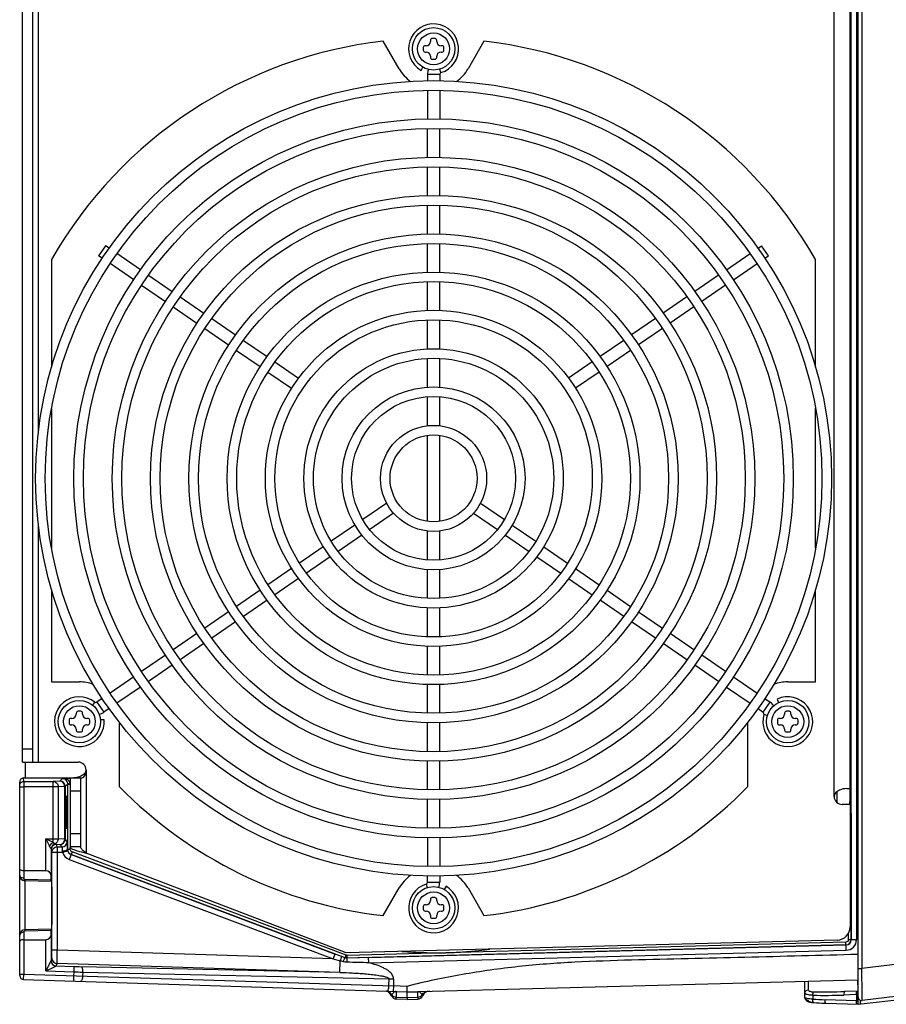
# Model space of a CAD drawing. Header units: inches. Extents: x 0 to 117, y 0 to 83.
# Tile 18 of 74: x 46.51 to 52.94, y 63.33 to 70.64. Entities that reach past the tile are written whole.
import ezdxf

# ---------------------------------------------------------------- set-up
doc = ezdxf.new("R2010")
doc.units = ezdxf.units.IN
doc.header["$LTSCALE"] = 6.431102
doc.header["$MEASUREMENT"] = 0
doc.layers.get('0').update_dxf_attribs({"linetype": 'CONTINUOUS'})

msp = doc.modelspace()

# ---------------------------------------------------------------- linework, layer by layer
at = {"color": 7, "linetype": 'CONTINUOUS'}
for p, q in [((52.7284, 63.3277), (52.7284, 77.9486)), ((52.7564, 77.6836), (52.7564, 63.5928)), ((52.6777, 63.8079), (52.6777, 77.4684)), ((52.717, 77.4687), (52.717, 63.8077)), ((52.5512, 64.8705), (52.5512, 76.4059)), ((52.6693, 64.8557), (52.6693, 76.4206)), ((46.5276, 65.1264), (46.5276, 76.15)), ((46.6063, 65.1264), (46.6063, 76.15)), ((46.6457, 73.7046), (46.6457, 67.5717)), ((49.323, 70.274), (49.2047, 70.4789)), ((49.5551, 70.4846), (49.5551, 70.4768)), ((49.5886, 70.4984), (49.5689, 70.4984)), ((49.6024, 70.4768), (49.6024, 70.4846)), ((49.9528, 70.4789), (49.8345, 70.274)), ((49.502, 70.4315), (49.502, 70.4118)), ((49.5236, 70.4453), (49.5158, 70.4453)), ((49.6417, 70.4453), (49.6339, 70.4453)), ((49.6555, 70.4118), (49.6555, 70.4315)), ((49.5158, 70.398), (49.5236, 70.398)), ((49.5551, 70.3665), (49.5551, 70.3586)), ((49.5689, 70.3449), (49.5886, 70.3449)), ((49.6024, 70.3586), (49.6024, 70.3665)), ((49.6339, 70.398), (49.6417, 70.398)), ((49.4862, 70.2614), (49.5, 70.2853)), ((49.6337, 70.245), (49.6254, 70.2715)), ((49.5335, 70.2318), (49.5335, 70.1849)), ((49.624, 70.2318), (49.5335, 70.2318)), ((49.624, 70.2318), (49.624, 70.1849)), ((49.5335, 70.114), (49.5335, 69.902)), ((49.624, 70.114), (49.624, 69.902)), ((49.5335, 69.6159), (49.5335, 69.8305)), ((49.624, 69.6159), (49.624, 69.8305)), ((49.5335, 69.3325), (49.5335, 69.5451)), ((49.624, 69.3325), (49.624, 69.5451)), ((49.5335, 69.047), (49.5335, 69.2616)), ((49.624, 69.047), (49.624, 69.2616)), ((47.145, 68.9603), (47.0937, 68.8857)), ((47.1713, 68.9422), (47.145, 68.9603)), ((49.5335, 68.7635), (49.5335, 68.9761)), ((49.624, 68.7635), (49.624, 68.9761)), ((51.9862, 68.9422), (52.0125, 68.9603)), ((52.0638, 68.8857), (52.0125, 68.9603)), ((47.1201, 68.8675), (47.0937, 68.8857)), ((47.4046, 68.7819), (47.2297, 68.902)), ((51.7529, 68.7819), (51.9278, 68.902)), ((52.0374, 68.8675), (52.0638, 68.8857)), ((46.7441, 68.8583), (46.7441, 68.059)), ((47.3539, 68.7069), (47.1785, 68.8274)), ((51.8037, 68.7069), (51.979, 68.8274)), ((52.4134, 68.059), (52.4134, 68.8583)), ((47.4634, 68.7415), (47.6402, 68.6199)), ((51.6941, 68.7415), (51.5173, 68.6199)), ((47.4122, 68.6668), (47.589, 68.5452)), ((49.5335, 68.4798), (49.5335, 68.6926)), ((49.624, 68.4798), (49.624, 68.6926)), ((51.7453, 68.6668), (51.5685, 68.5452)), ((47.6987, 68.5797), (47.8739, 68.4593)), ((51.4588, 68.5797), (51.2836, 68.4593)), ((47.6474, 68.5051), (47.8226, 68.3847)), ((51.5101, 68.5051), (51.3349, 68.3847)), ((47.9323, 68.4192), (48.1092, 68.2976)), ((49.5335, 68.1941), (49.5335, 68.4089)), ((49.624, 68.1941), (49.624, 68.4089)), ((51.2252, 68.4192), (51.0483, 68.2976)), ((47.881, 68.3446), (48.0578, 68.223)), ((51.2765, 68.3446), (51.0997, 68.223)), ((48.1676, 68.2574), (48.3429, 68.137)), ((50.9899, 68.2574), (50.8146, 68.137)), ((48.1163, 68.1829), (48.2916, 68.0623)), ((51.0412, 68.1829), (50.8659, 68.0623)), ((48.4013, 68.0968), (48.5766, 67.9764)), ((49.5335, 67.9103), (49.5335, 68.1231)), ((49.624, 67.9103), (49.624, 68.1231)), ((50.7562, 68.0968), (50.5809, 67.9764)), ((48.3501, 68.0222), (48.5254, 67.9017)), ((50.8074, 68.0222), (50.6321, 67.9017)), ((49.5335, 67.6237), (49.5335, 67.8392)), ((49.624, 67.6237), (49.624, 67.8392)), ((46.7441, 67.7521), (46.7441, 66.7132)), ((52.4134, 66.7132), (52.4134, 67.7521)), ((49.5335, 66.9131), (49.5335, 67.5522)), ((49.624, 66.9131), (49.624, 67.5522)), ((49.2308, 67.0485), (49.0532, 66.9264)), ((49.9267, 67.0485), (50.1043, 66.9264)), ((49.2821, 66.9739), (49.1046, 66.8518)), ((49.8754, 66.9739), (50.053, 66.8518)), ((46.6457, 66.8936), (46.6457, 65.1264)), ((48.9947, 66.8862), (48.8192, 66.7656)), ((49.5335, 66.6261), (49.5335, 66.8416)), ((49.624, 66.6261), (49.624, 66.8416)), ((50.1628, 66.8862), (50.3383, 66.7656)), ((49.046, 66.8116), (48.8705, 66.6909)), ((50.1115, 66.8116), (50.287, 66.6909)), ((48.7607, 66.7254), (48.5838, 66.6038)), ((50.3968, 66.7254), (50.5737, 66.6038)), ((48.812, 66.6508), (48.6351, 66.5291)), ((50.3455, 66.6508), (50.5225, 66.5291)), ((48.5254, 66.5636), (48.3501, 66.4431)), ((49.5335, 66.3422), (49.5335, 66.5551)), ((49.624, 66.3422), (49.624, 66.5551)), ((50.6321, 66.5636), (50.8074, 66.4431)), ((48.5766, 66.489), (48.4013, 66.3685)), ((50.5809, 66.489), (50.7562, 66.3685)), ((46.7441, 66.4063), (46.7441, 65.7217)), ((48.2916, 66.403), (48.1163, 66.2825)), ((50.8659, 66.403), (51.0412, 66.2825)), ((52.4134, 65.7217), (52.4134, 66.4063)), ((48.3429, 66.3284), (48.1676, 66.2079)), ((50.9899, 66.2079), (50.8146, 66.3284)), ((48.0578, 66.2423), (47.881, 66.1208)), ((49.5335, 66.0565), (49.5335, 66.2713)), ((49.624, 66.0565), (49.624, 66.2713)), ((51.0997, 66.2423), (51.2765, 66.1208)), ((48.1092, 66.1677), (47.9323, 66.0462)), ((51.2252, 66.0462), (51.0483, 66.1677)), ((47.8226, 66.0806), (47.6474, 65.9602)), ((51.5101, 65.9602), (51.3349, 66.0806)), ((47.8739, 66.006), (47.6987, 65.8856)), ((49.5335, 65.7728), (49.5335, 65.9855)), ((49.624, 65.7728), (49.624, 65.9855)), ((51.4588, 65.8856), (51.2836, 66.006)), ((47.589, 65.9201), (47.4122, 65.7986)), ((51.7453, 65.7986), (51.5685, 65.9201)), ((47.6402, 65.8454), (47.4634, 65.7239)), ((51.6941, 65.7239), (51.5173, 65.8454)), ((46.7441, 65.7217), (46.9506, 65.7217)), ((47.3539, 65.7585), (47.1785, 65.638)), ((51.8037, 65.7585), (51.979, 65.638)), ((52.2069, 65.7217), (52.4134, 65.7217)), ((47.4046, 65.6834), (47.2297, 65.5633)), ((49.5335, 65.4892), (49.5335, 65.7018)), ((49.624, 65.4892), (49.624, 65.7018)), ((51.7529, 65.6834), (51.9278, 65.5633)), ((47.1201, 65.5978), (47.0814, 65.5713)), ((52.0374, 65.5978), (52.0761, 65.5713)), ((52.1272, 65.5934), (52.1392, 65.5683)), ((46.9605, 65.5032), (46.9408, 65.5032)), ((47.0651, 65.5718), (47.048, 65.55)), ((47.0814, 65.5713), (47.1327, 65.4966)), ((47.1713, 65.5232), (47.1327, 65.4966)), ((51.9862, 65.5232), (52.0248, 65.4966)), ((52.0248, 65.4966), (52.0761, 65.5713)), ((52.2167, 65.5032), (52.197, 65.5032)), ((46.8739, 65.4363), (46.8739, 65.4166)), ((46.8955, 65.45), (46.8876, 65.45)), ((46.927, 65.4894), (46.927, 65.4815)), ((46.9743, 65.4815), (46.9743, 65.4894)), ((47.0136, 65.45), (47.0058, 65.45)), ((47.0274, 65.4166), (47.0274, 65.4363)), ((47.1351, 65.4409), (47.1073, 65.4387)), ((52.0301, 65.4812), (52.0567, 65.4729)), ((52.1301, 65.4363), (52.1301, 65.4166)), ((52.1518, 65.45), (52.1439, 65.45)), ((52.1833, 65.4894), (52.1833, 65.4815)), ((52.2305, 65.4815), (52.2305, 65.4894)), ((52.2699, 65.45), (52.262, 65.45)), ((52.2836, 65.4166), (52.2836, 65.4363)), ((46.8876, 65.4028), (46.8955, 65.4028)), ((46.927, 65.3713), (46.927, 65.3634)), ((46.9743, 65.3634), (46.9743, 65.3713)), ((47.0058, 65.4028), (47.0136, 65.4028)), ((47.2459, 65.4229), (47.2459, 64.9445)), ((49.5335, 65.2037), (49.5335, 65.4183)), ((49.624, 65.2037), (49.624, 65.4183)), ((51.9116, 64.9445), (51.9116, 65.4229)), ((52.1439, 65.4028), (52.1518, 65.4028)), ((52.1833, 65.3713), (52.1833, 65.3634)), ((52.2305, 65.3634), (52.2305, 65.3713)), ((52.262, 65.4028), (52.2699, 65.4028)), ((46.9408, 65.3496), (46.9605, 65.3496)), ((52.197, 65.3496), (52.2167, 65.3496)), ((46.5276, 65.2248), (46.6063, 65.2248)), ((46.5276, 65.1264), (46.941, 65.1264)), ((46.5473, 65.1264), (46.5473, 65.0083)), ((47, 65.0673), (47, 64.451)), ((49.5335, 64.9203), (49.5335, 65.1329)), ((49.624, 64.9203), (49.624, 65.1329)), ((46.5374, 64.982), (46.537, 65.0083)), ((46.537, 65.0083), (46.8588, 65.0083)), ((46.826, 65.0055), (46.8054, 64.985)), ((46.826, 65.0055), (46.8576, 65.0055)), ((46.8588, 65.0083), (46.8576, 65.0055)), ((46.8576, 64.9985), (46.8576, 65.0055)), ((46.8819, 65.0083), (46.8819, 64.4964)), ((46.8819, 65.0083), (46.9696, 65.0083)), ((46.9606, 64.4964), (46.9606, 65.0083)), ((46.5079, 63.5408), (46.5079, 64.9779)), ((46.5079, 64.9427), (46.5374, 64.9427)), ((46.5374, 64.982), (46.5374, 64.2642)), ((46.5374, 64.982), (46.7569, 64.9819)), ((46.7934, 64.9425), (46.5374, 64.9427)), ((46.7568, 64.5289), (46.7569, 64.9819)), ((46.8054, 64.985), (46.7569, 64.9819)), ((46.842, 64.9457), (46.7934, 64.9425)), ((46.7934, 64.9425), (46.7934, 64.5564)), ((46.842, 64.5533), (46.842, 64.9457)), ((46.8448, 64.9457), (46.842, 64.9457)), ((46.8448, 64.9457), (46.8638, 64.9647)), ((46.8448, 64.9457), (46.8448, 64.5533)), ((46.8638, 64.9601), (46.8638, 64.9647)), ((46.8638, 64.4775), (46.8638, 64.9601)), ((52.6424, 64.9295), (52.6693, 64.9295)), ((46.8529, 64.8744), (46.8528, 64.8742)), ((46.9606, 64.9098), (46.8819, 64.9098)), ((49.5335, 64.6348), (49.5335, 64.8494)), ((49.624, 64.6348), (49.624, 64.8494)), ((52.5735, 64.8245), (52.5735, 64.907)), ((52.6683, 64.8146), (52.6693, 64.8557)), ((52.6693, 64.8114), (52.6103, 64.8114)), ((52.6682, 64.8114), (52.6683, 64.8146)), ((52.6693, 64.8114), (52.6693, 63.9029)), ((52.6756, 64.7518), (52.6693, 64.756)), ((46.8528, 64.6304), (46.8529, 64.6303)), ((52.6693, 64.6886), (52.6771, 64.6886)), ((52.6771, 64.6886), (52.6771, 63.8079)), ((46.7016, 64.3193), (46.7016, 64.5564)), ((46.7016, 64.5564), (46.7934, 64.5564)), ((46.7016, 64.5564), (46.7292, 64.5013)), ((46.7568, 64.5289), (46.7016, 64.5564)), ((46.842, 64.5533), (46.7934, 64.5564)), ((46.842, 64.5533), (46.8448, 64.5533)), ((46.8612, 64.5368), (46.8448, 64.5533)), ((46.8819, 64.5949), (46.9606, 64.5949)), ((49.5335, 64.5634), (49.5335, 64.3513)), ((49.624, 64.5634), (49.624, 64.3513)), ((46.7406, 64.4819), (46.7382, 64.4856)), ((46.7406, 64.4819), (46.741, 64.4807)), ((46.741, 64.4807), (46.741, 64.2803)), ((46.7705, 64.5184), (46.7682, 64.5192)), ((46.7869, 64.4974), (46.7809, 64.5155)), ((46.7809, 64.5155), (46.8054, 64.5139)), ((46.7869, 64.4974), (46.7869, 64.4854)), ((46.7869, 64.4974), (46.8219, 64.4974)), ((46.7869, 64.4974), (46.7869, 64.496)), ((46.7869, 64.496), (46.7869, 64.4939)), ((46.7869, 64.4939), (46.7869, 64.4919)), ((46.7869, 64.4919), (46.7869, 64.4856)), ((46.7869, 64.4854), (46.7869, 63.7288)), ((46.8054, 64.5139), (46.8219, 64.4974)), ((46.9606, 64.4964), (46.8819, 64.4964)), ((46.8833, 64.4781), (46.8833, 64.4922)), ((46.7415, 64.4762), (46.7475, 64.4581)), ((46.7475, 63.7287), (46.7475, 64.4581)), ((46.7475, 64.4581), (46.8262, 64.4581)), ((46.8262, 64.4581), (46.8644, 64.4676)), ((46.8638, 64.4775), (46.8632, 64.4771)), ((46.8888, 64.4403), (46.8748, 64.4035)), ((46.8891, 64.4407), (46.8889, 64.4402)), ((46.8889, 64.4402), (48.8489, 63.701)), ((48.9222, 63.6739), (46.8891, 64.4407)), ((46.8962, 64.4591), (46.8892, 64.4407)), ((48.9291, 63.6924), (46.8962, 64.4591)), ((48.9291, 63.709), (47, 64.451)), ((46.8748, 64.4035), (48.835, 63.6642)), ((46.7016, 64.3193), (46.5374, 64.3193)), ((46.7413, 64.2493), (46.741, 64.2803)), ((49.5335, 64.2335), (49.5335, 64.2805)), ((49.624, 64.2805), (49.624, 64.2335)), ((46.5462, 64.2457), (46.5462, 63.881)), ((46.7415, 64.2406), (46.5462, 64.2457)), ((46.7413, 64.2493), (46.547, 64.2544)), ((46.7441, 64.2406), (46.7415, 64.2406)), ((46.7441, 64.2406), (46.7443, 64.2389)), ((49.2047, 63.9864), (49.323, 64.1913)), ((49.5238, 64.2204), (49.5321, 64.1938)), ((49.5335, 64.2335), (49.624, 64.2335)), ((49.6713, 64.2039), (49.6575, 64.1801)), ((49.8345, 64.1913), (49.9528, 63.9864)), ((49.5886, 64.1205), (49.5689, 64.1205)), ((49.502, 64.0535), (49.502, 64.0338)), ((49.5236, 64.0673), (49.5158, 64.0673)), ((49.5551, 64.1067), (49.5551, 64.0988)), ((49.6024, 64.0988), (49.6024, 64.1067)), ((49.6417, 64.0673), (49.6339, 64.0673)), ((49.6555, 64.0338), (49.6555, 64.0535)), ((52.7284, 63.3277), (59.0633, 64.0607)), ((49.5158, 64.0201), (49.5236, 64.0201)), ((49.5551, 63.9886), (49.5551, 63.9807)), ((49.5689, 63.9669), (49.5886, 63.9669)), ((49.6024, 63.9807), (49.6024, 63.9886)), ((49.6339, 64.0201), (49.6417, 64.0201)), ((46.5374, 63.8625), (46.5374, 63.5507)), ((46.7441, 63.8862), (46.5462, 63.881)), ((46.547, 63.8724), (46.7413, 63.8775)), ((46.741, 63.8465), (46.7413, 63.8775)), ((46.741, 63.8465), (46.741, 63.6519)), ((46.7413, 63.8775), (46.7415, 63.8862)), ((52.6574, 63.8082), (52.6574, 63.856)), ((46.5374, 63.8075), (46.7016, 63.8075)), ((46.7016, 63.5756), (46.7016, 63.8075)), ((52.5735, 63.8045), (48.9291, 63.709)), ((52.6391, 63.7689), (48.9371, 63.6714)), ((49.0965, 63.6751), (52.6391, 63.7683)), ((52.6383, 63.7887), (49.6709, 63.7108)), ((52.6391, 63.7683), (52.6391, 63.7689)), ((52.6574, 63.8082), (52.6771, 63.8082)), ((52.6771, 63.8079), (52.6777, 63.8079)), ((52.6777, 63.8077), (52.717, 63.8077)), ((46.7869, 63.7288), (46.7475, 63.7288)), ((48.835, 63.6642), (46.7869, 63.7288)), ((48.835, 63.6642), (48.8489, 63.701)), ((48.8993, 63.682), (48.8489, 63.701)), ((48.922, 63.6734), (48.8993, 63.682)), ((48.922, 63.6734), (48.9291, 63.6924)), ((49.6709, 63.7108), (48.9366, 63.6913)), ((48.9371, 63.6714), (48.9366, 63.6914)), ((49.0965, 63.6751), (48.9371, 63.6708)), ((49.0975, 63.6357), (49.0965, 63.6751)), ((49.0975, 63.6357), (52.6404, 63.729)), ((46.741, 63.6519), (46.7016, 63.5756)), ((46.747, 63.6698), (46.741, 63.6519)), ((46.7791, 63.6125), (46.7852, 63.6304)), ((46.7791, 63.6125), (46.9103, 63.6083)), ((48.8828, 63.5642), (46.7852, 63.6304)), ((46.9103, 63.6083), (46.9069, 63.4996)), ((48.8828, 63.5642), (46.9631, 63.6069)), ((48.835, 63.6642), (48.8855, 63.6501)), ((48.8828, 63.5642), (48.8855, 63.6501)), ((48.9371, 63.6714), (48.9371, 63.6708)), ((53.2018, 63.6475), (52.7564, 63.5928)), ((46.5079, 63.5507), (46.5374, 63.5507)), ((46.5365, 63.5113), (46.5374, 63.5507)), ((46.5374, 63.5507), (49.2806, 63.4641)), ((46.7016, 63.5756), (46.9091, 63.569)), ((46.9751, 63.5672), (46.9741, 63.5369)), ((46.9751, 63.5672), (49.2493, 63.5166)), ((52.7284, 63.5928), (52.7564, 63.5928)), ((46.5365, 63.5113), (49.3819, 63.4215)), ((49.2477, 63.4651), (49.2493, 63.5166)), ((49.2493, 63.5166), (49.2823, 63.5164)), ((49.2807, 63.4641), (49.2794, 63.4247)), ((49.2823, 63.5164), (49.2806, 63.4641)), ((49.2817, 63.5168), (49.2814, 63.464)), ((49.3811, 63.4609), (49.2814, 63.464)), ((49.3819, 63.4215), (52.7284, 63.5091)), ((52.3347, 63.3794), (52.3347, 63.4988)), ((49.302, 63.4218), (49.2979, 63.4217)), ((49.302, 63.4218), (49.302, 63.424)), ((49.302, 63.4218), (49.3819, 63.4193)), ((49.302, 63.4218), (49.302, 63.3816)), ((49.3818, 63.3791), (49.3819, 63.4193)), ((49.3819, 63.4193), (49.3819, 63.4215)), ((49.3819, 63.4193), (49.4616, 63.4214)), ((49.4616, 63.4214), (49.4616, 63.4236)), ((49.4617, 63.3814), (49.4616, 63.4214)), ((49.4656, 63.4211), (49.4616, 63.4214)), ((49.5481, 63.4258), (49.5484, 63.4258)), ((49.5482, 63.4258), (49.5492, 63.4259)), ((49.5484, 63.4258), (49.5485, 63.4258)), ((52.393, 63.3952), (52.393, 63.3663)), ((52.7176, 63.3999), (52.6235, 63.3967)), ((52.7284, 63.4261), (52.6294, 63.4227)), ((52.7176, 63.3999), (52.7167, 63.3535)), ((52.7232, 63.4222), (52.7219, 63.4196)), ((52.7248, 63.4243), (52.7232, 63.4222)), ((52.7287, 63.4262), (52.728, 63.4261)), ((52.7284, 63.4261), (52.728, 63.4261)), ((52.729, 63.4276), (52.7293, 63.4317)), ((53.208, 63.4108), (52.7593, 63.3557)), ((49.3019, 63.3683), (49.302, 63.3816)), ((49.3019, 63.3683), (49.3019, 63.3671)), ((49.302, 63.3816), (49.3818, 63.3791)), ((49.3819, 63.3646), (49.302, 63.3671)), ((49.3818, 63.3791), (49.4617, 63.3814)), ((49.3818, 63.3791), (49.3819, 63.3646)), ((49.3819, 63.3646), (49.4618, 63.3671)), ((49.4617, 63.3815), (49.4619, 63.3694)), ((52.3987, 63.3409), (52.3979, 63.3408)), ((52.3979, 63.3408), (52.3986, 63.3407)), ((52.7167, 63.3535), (52.4838, 63.3616)), ((52.4895, 63.3361), (52.7284, 63.3277)), ((52.7167, 63.3535), (52.7284, 63.3524)), ((52.7457, 63.3297), (52.7457, 63.3575))]:
    msp.add_line(p, q, dxfattribs=at)
for points in [[(52.3347, 63.3794), (52.3347, 63.3786), (52.3348, 63.376), (52.3352, 63.3734), (52.3359, 63.3707), (52.3367, 63.3681), (52.3379, 63.3656), (52.3392, 63.3631), (52.3408, 63.3608), (52.3425, 63.3585), (52.3445, 63.3565), (52.3466, 63.3546), (52.3488, 63.3529), (52.3512, 63.3513), (52.3536, 63.3499), (52.3561, 63.3487), (52.3588, 63.3476), (52.3615, 63.3466), (52.3642, 63.3457), (52.3671, 63.3449), (52.3702, 63.3442)], [(52.3702, 63.3442), (52.3733, 63.3436), (52.3766, 63.343), (52.38, 63.3425), (52.3836, 63.3421), (52.3874, 63.3417)], [(52.3874, 63.3417), (52.3913, 63.3413), (52.3954, 63.341), (52.3979, 63.3408)]]:
    msp.add_lwpolyline(points, dxfattribs=at)
for centre, radius in [((49.5788, 70.4216), 0.1575), ((49.5788, 70.4216), 0.1181), ((49.5788, 67.2327), 2.9528), ((49.5788, 67.2327), 2.8819), ((49.5788, 67.2327), 2.6693), ((49.5788, 67.2327), 2.5984), ((49.5788, 67.2327), 2.3839), ((49.5788, 67.2327), 2.313), ((49.5788, 67.2327), 2.1004), ((49.5788, 67.2327), 2.0295), ((49.5788, 67.2327), 1.815), ((49.5788, 67.2327), 1.7441), ((49.5788, 67.2327), 1.5315), ((49.5788, 67.2327), 1.4606), ((49.5788, 67.2327), 1.248), ((49.5788, 67.2327), 1.1772), ((49.5788, 67.2327), 0.9626), ((49.5788, 67.2327), 0.8917), ((49.5788, 67.2327), 0.6791), ((49.5788, 67.2327), 0.6083), ((49.5788, 67.2327), 0.3937), ((49.5788, 67.2327), 0.3228), ((46.9506, 65.4264), 0.1575), ((52.2069, 65.4264), 0.1575), ((46.9506, 65.4264), 0.1181), ((52.2069, 65.4264), 0.1181), ((49.5788, 64.0437), 0.1575), ((49.5788, 64.0437), 0.1181)]:
    msp.add_circle(centre, radius, dxfattribs=at)
for centre, radius, start, end in [((49.5788, 70.4216), 0.185, 287.27929, 240), ((49.5788, 67.2327), 3.2677, 96.57237, 150.16594), ((49.5236, 70.4768), 0.0315, 270, 360), ((49.5689, 70.4846), 0.0138, 90, 180), ((49.5886, 70.4846), 0.0138, 0, 90), ((49.6339, 70.4768), 0.0315, 180, 270), ((49.5788, 67.2327), 3.2677, 29.83406, 83.42763), ((49.5158, 70.4315), 0.0138, 90, 180), ((49.5158, 70.4118), 0.0138, 180, 270), ((49.6417, 70.4315), 0.0138, 0, 90), ((49.6417, 70.4118), 0.0138, 270, 360), ((49.5236, 70.3665), 0.0315, 0, 90), ((49.5689, 70.3586), 0.0138, 180, 270), ((49.5886, 70.3586), 0.0138, 270, 360), ((49.6339, 70.3665), 0.0315, 90, 180), ((49.5788, 70.4216), 0.2953, 210, 234.85679), ((49.6378, 70.2318), 0.1043, 159.07391, 180), ((49.5788, 70.4216), 0.2953, 305.14321, 330), ((49.6378, 70.2318), 0.0138, 107.27929, 180), ((46.9506, 65.4264), 0.2953, 69.64087, 90), ((52.2069, 65.4264), 0.2953, 90, 110.35913), ((46.9506, 65.4264), 0.185, 51.77929, 4.5), ((52.2069, 65.4264), 0.185, 162.77929, 115.5), ((46.9408, 65.4894), 0.0138, 90, 180), ((46.9605, 65.4894), 0.0138, 0, 90), ((47.0736, 65.5826), 0.0138, 231.77929, 304.5), ((52.017, 65.4853), 0.1043, 34.46528, 55.5), ((52.197, 65.4894), 0.0138, 90, 180), ((52.2167, 65.4894), 0.0138, 0, 90), ((46.8876, 65.4363), 0.0138, 90, 180), ((46.8955, 65.4815), 0.0315, 270, 360), ((47.0058, 65.4815), 0.0315, 180, 270), ((47.0136, 65.4363), 0.0138, 0, 90), ((47.0736, 65.5826), 0.1043, 283.50036, 304.5), ((52.017, 65.4853), 0.0138, 342.77929, 55.5), ((52.1439, 65.4363), 0.0138, 90, 180), ((52.1518, 65.4815), 0.0315, 270, 360), ((52.262, 65.4815), 0.0315, 180, 270), ((52.2699, 65.4363), 0.0138, 0, 90), ((46.8876, 65.4166), 0.0138, 180, 270), ((46.8955, 65.3713), 0.0315, 0, 90), ((46.9408, 65.3634), 0.0138, 180, 270), ((46.9605, 65.3634), 0.0138, 270, 360), ((47.0058, 65.3713), 0.0315, 90, 180), ((47.0136, 65.4166), 0.0138, 270, 360), ((52.1439, 65.4166), 0.0138, 180, 270), ((52.1518, 65.3713), 0.0315, 0, 90), ((52.197, 65.3634), 0.0138, 180, 270), ((52.2167, 65.3634), 0.0138, 270, 360), ((52.262, 65.3713), 0.0315, 90, 180), ((52.2699, 65.4166), 0.0138, 270, 360), ((46.941, 65.0673), 0.0591, 0, 90), ((46.8575, 64.9067), 0.0988, 84.6834, 89.9526), ((46.8587, 64.9092), 0.0991, 76.44657, 89.97853), ((46.8575, 64.9072), 0.0984, 75.64034, 84.67738), ((46.8054, 64.9456), 0.0394, 0.02955, 89.94097), ((49.5788, 67.2327), 3.2677, 224.44636, 263.42763), ((49.5788, 67.2327), 3.2677, 276.57237, 315.55364), ((52.6103, 64.8705), 0.0591, 180, 270), ((46.8054, 64.5533), 0.0394, 270.02484, 359.97022), ((46.7799, 64.4761), 0.0384, 173.31707, 179.95712), ((46.8374, 64.6129), 0.1165, 232.2622, 233.54769), ((46.7869, 64.4597), 0.0378, 90.01478, 91.61221), ((46.8218, 64.5368), 0.0394, 270.02234, 359.97272), ((46.9026, 64.4771), 0.0787, 193.97898, 249.34337), ((46.9047, 64.4776), 0.0416, 180.76072, 193.95747), ((46.9031, 64.4775), 0.0394, 180.00269, 249.33316), ((46.9025, 64.4771), 0.0393, 193.95862, 249.49936), ((46.5473, 64.2851), 0.0394, 180, 268.50048), ((46.7016, 64.2799), 0.0394, 0.49973, 90.00027), ((49.5788, 64.0437), 0.2953, 125.14321, 150), ((49.5788, 64.0437), 0.2953, 30, 54.85679), ((49.5788, 64.0437), 0.185, 107.27929, 60), ((49.5197, 64.2335), 0.0138, 287.27929, 360), ((49.5197, 64.2335), 0.1043, 339.07391, 360), ((49.5689, 64.1067), 0.0138, 90, 180), ((49.5886, 64.1067), 0.0138, 0, 90), ((49.5158, 64.0535), 0.0138, 90, 180), ((49.5236, 64.0988), 0.0315, 270, 360), ((49.6339, 64.0988), 0.0315, 180, 270), ((49.6417, 64.0535), 0.0138, 0, 90), ((49.5158, 64.0338), 0.0138, 180, 270), ((49.5236, 63.9886), 0.0315, 0, 90), ((49.5689, 63.9807), 0.0138, 180, 270), ((49.5886, 63.9807), 0.0138, 270, 360), ((49.6339, 63.9886), 0.0315, 90, 180), ((49.6417, 64.0338), 0.0138, 270, 360), ((52.5709, 63.9029), 0.0984, 271.5, 360), ((46.5473, 63.8417), 0.0394, 91.49987, 180), ((46.7016, 63.8468), 0.0394, 270.00042, 359.49956), ((52.6378, 63.8082), 0.0394, 271.65389, 359.98894), ((52.6384, 63.8076), 0.0393, 271.25852, 0.06394), ((52.6383, 63.8077), 0.0787, 271.50603, 0.00107), ((46.7804, 63.6519), 0.0394, 179.98488, 268.15094), ((46.7864, 63.6698), 0.0394, 180.00676, 268.19891), ((47.0885, 69.2198), 5.6143, 268.18155, 268.7205), ((47.5466, 58.8246), 5.0079, 74.21815, 74.49172), ((48.9359, 60.1811), 3.4585, 87.32162, 89.9544), ((46.5374, 63.5408), 0.0295, 179.94513, 268.19197), ((47.1867, 72.3217), 8.7571, 268.18323, 268.61514), ((65.2614, 63.4674), 12.902, 179.85798, 180.14082), ((49.2127, 63.3677), 0.0591, 23.15573, 80.96572), ((49.2208, 63.3688), 0.0578, 69.46394, 82.01883), ((49.3032, 63.4064), 0.0394, 203.15992, 268.26144), ((49.3006, 63.3968), 0.0251, 112.52839, 114.16908), ((49.4606, 63.4064), 0.0394, 271.61592, 336.26149), ((49.4593, 63.386), 0.036, 67.42975, 69.45436), ((49.5507, 63.3668), 0.0591, 92.47995, 156.26575), ((52.4827, 67.38), 3.9858, 268.71133, 272.0257), ((52.4699, 67.9386), 4.5188, 269.09654, 272.02242), ((52.7559, 63.383), 0.0276, 180, 277), ((52.4181, 63.6096), 0.2694, 264.36341, 265.70275), ((52.5787, 66.0812), 2.7212, 266.0884, 268.00209), ((52.5853, 66.0812), 2.7468, 266.1041, 267.83782), ((52.5757, 65.8084), 2.4738, 265.89521, 267.82171), ((52.576, 65.8136), 2.4791, 267.81963, 268.00017)]:
    msp.add_arc(centre, radius, start, end, dxfattribs=at)
for points, knots in [([(47, 65.0673), (47, 65.0619), (46.9972, 65.051), (46.9839, 65.0337), (46.9615, 65.0198), (46.9345, 65.0108), (46.9168, 65.0083), (46.9088, 65.0083)], [0, 0, 0, 0, 0.138009, 0.276318, 0.547186, 0.795796, 1, 1, 1, 1]), ([(46.9696, 65.0083), (46.9746, 65.0083), (46.9845, 65.0161), (46.9966, 65.0358), (47, 65.0549), (47, 65.0673)], [0, 0, 0, 0, 0.212852, 0.472651, 1, 1, 1, 1]), ([(46.537, 65.0084), (46.5287, 65.0083), (46.5131, 65.0004), (46.5079, 64.9848), (46.5079, 64.9779)], [0, 0, 0, 0, 0.548598, 1, 1, 1, 1]), ([(46.8259, 65.0055), (46.8277, 65.0055), (46.8351, 65.0046), (46.8422, 65.0015), (46.8468, 64.9982)], [0, 0, 0, 0, 0.239481, 1, 1, 1, 1]), ([(46.8576, 64.9985), (46.8566, 64.998), (46.8532, 64.9967), (46.849, 64.9969), (46.8468, 64.9982)], [0, 0, 0, 0, 0.287228, 1, 1, 1, 1]), ([(46.8638, 64.9647), (46.8638, 64.9719), (46.8603, 64.985), (46.8514, 64.9949), (46.8468, 64.9982)], [0, 0, 0, 0, 0.558406, 1, 1, 1, 1]), ([(46.8819, 64.9676), (46.881, 64.9711), (46.8763, 64.9836), (46.8662, 64.994), (46.8576, 64.9985)], [0, 0, 0, 0, 0.269189, 1, 1, 1, 1]), ([(46.5119, 64.9673), (46.5144, 64.9717), (46.522, 64.9793), (46.5323, 64.982), (46.5374, 64.982)], [0, 0, 0, 0, 0.499935, 1, 1, 1, 1]), ([(46.7569, 64.9819), (46.7663, 64.9818), (46.786, 64.9726), (46.7933, 64.9524), (46.7934, 64.9425)], [0, 0, 0, 0, 0.48711, 1, 1, 1, 1]), ([(46.842, 64.9457), (46.8419, 64.9556), (46.8346, 64.9758), (46.8148, 64.9849), (46.8053, 64.985)], [0, 0, 0, 0, 0.512892, 1, 1, 1, 1]), ([(46.8819, 64.9614), (46.8796, 64.9619), (46.8754, 64.9626), (46.8704, 64.9635), (46.8672, 64.9641), (46.8655, 64.9645), (46.8645, 64.9646), (46.8639, 64.9648), (46.8638, 64.9647)], [0, 0, 0, 0, 0.379506, 0.700378, 0.824267, 0.917398, 0.97663, 1, 1, 1, 1]), ([(46.8819, 64.9609), (46.8796, 64.9606), (46.8736, 64.9599), (46.8675, 64.9601), (46.8638, 64.9601)], [0, 0, 0, 0, 0.382411, 1, 1, 1, 1]), ([(52.6424, 64.9295), (52.6344, 64.9295), (52.6167, 64.9269), (52.5897, 64.9179), (52.5673, 64.904), (52.554, 64.8868), (52.5512, 64.8759), (52.5512, 64.8705)], [0, 0, 0, 0, 0.204203, 0.452814, 0.723682, 0.861992, 1, 1, 1, 1]), ([(46.8528, 64.8744), (46.8526, 64.8741), (46.8525, 64.8731), (46.8521, 64.8711), (46.8519, 64.868), (46.8515, 64.8618), (46.851, 64.8515), (46.8506, 64.8365), (46.8502, 64.8184), (46.8498, 64.79), (46.8496, 64.7524), (46.8498, 64.7148), (46.8502, 64.6864), (46.8506, 64.6683), (46.851, 64.6533), (46.8515, 64.643), (46.8519, 64.6368), (46.8521, 64.6336), (46.8525, 64.6316), (46.8526, 64.6306), (46.8528, 64.6303)], [0, 0, 0, 0, 0.003847, 0.012173, 0.02496, 0.042127, 0.089033, 0.15115, 0.226327, 0.311661, 0.499861, 0.688122, 0.773415, 0.848547, 0.910686, 0.957692, 0.97493, 0.987782, 0.99615, 1, 1, 1, 1]), ([(46.8529, 64.6303), (46.8531, 64.6303), (46.8533, 64.6315), (46.8536, 64.6329), (46.8539, 64.636), (46.8543, 64.642), (46.8548, 64.6522), (46.8552, 64.6672), (46.8556, 64.6854), (46.856, 64.7142), (46.8562, 64.7523), (46.856, 64.7905), (46.8556, 64.8193), (46.8552, 64.8375), (46.8548, 64.8525), (46.8543, 64.8627), (46.8539, 64.8687), (46.8536, 64.8718), (46.8533, 64.8732), (46.8531, 64.8744), (46.8529, 64.8744)], [0, 0, 0, 0, 0.00279, 0.010155, 0.022143, 0.038674, 0.084833, 0.146869, 0.222563, 0.308906, 0.499974, 0.691087, 0.777365, 0.852988, 0.915019, 0.961247, 0.977831, 0.98986, 0.997238, 1, 1, 1, 1]), ([(52.6756, 64.7518), (52.6759, 64.7513), (52.6759, 64.7494), (52.6763, 64.7456), (52.6765, 64.7395), (52.6768, 64.728), (52.677, 64.7108), (52.6771, 64.6963), (52.6771, 64.6886)], [0, 0, 0, 0, 0.024851, 0.085987, 0.184451, 0.313149, 0.633449, 1, 1, 1, 1]), ([(46.7934, 64.5564), (46.7933, 64.5484), (46.7886, 64.5324), (46.7755, 64.5218), (46.7682, 64.5192)], [0, 0, 0, 0, 0.509519, 1, 1, 1, 1]), ([(46.8053, 64.5139), (46.8147, 64.514), (46.8346, 64.5232), (46.8419, 64.5433), (46.842, 64.5533)], [0, 0, 0, 0, 0.487104, 1, 1, 1, 1]), ([(46.7568, 64.5289), (46.754, 64.5274), (46.7428, 64.5204), (46.7337, 64.5101), (46.7292, 64.5013)], [0, 0, 0, 0, 0.245608, 1, 1, 1, 1]), ([(46.7382, 64.4856), (46.7375, 64.4866), (46.7343, 64.4917), (46.7314, 64.497), (46.7292, 64.5013)], [0, 0, 0, 0, 0.208364, 1, 1, 1, 1]), ([(46.7682, 64.5192), (46.7605, 64.5167), (46.7463, 64.5066), (46.7407, 64.49), (46.7406, 64.4819)], [0, 0, 0, 0, 0.499994, 1, 1, 1, 1]), ([(46.7705, 64.5184), (46.7623, 64.5163), (46.7469, 64.5064), (46.741, 64.4891), (46.741, 64.4807)], [0, 0, 0, 0, 0.501135, 1, 1, 1, 1]), ([(46.7809, 64.5155), (46.7716, 64.5155), (46.7522, 64.5083), (46.7429, 64.4899), (46.7418, 64.4806)], [0, 0, 0, 0, 0.499587, 1, 1, 1, 1]), ([(46.7475, 64.4581), (46.7476, 64.468), (46.7557, 64.4885), (46.776, 64.4972), (46.7859, 64.4974)], [0, 0, 0, 0, 0.499862, 1, 1, 1, 1]), ([(46.7661, 64.5207), (46.7655, 64.5212), (46.7623, 64.5238), (46.7592, 64.5265), (46.7568, 64.5289)], [0, 0, 0, 0, 0.189538, 1, 1, 1, 1]), ([(46.8219, 64.4974), (46.8221, 64.4973), (46.8223, 64.4964), (46.8226, 64.4948), (46.8228, 64.4921), (46.8233, 64.4868), (46.8236, 64.4786), (46.8237, 64.4715), (46.8238, 64.4676)], [0, 0, 0, 0, 0.025569, 0.083349, 0.173081, 0.292847, 0.609805, 1, 1, 1, 1]), ([(46.8632, 64.4771), (46.8631, 64.4849), (46.863, 64.4961), (46.8627, 64.5102), (46.8625, 64.519), (46.8622, 64.526), (46.862, 64.5314), (46.8615, 64.5346), (46.8616, 64.5365), (46.8612, 64.5368)], [0, 0, 0, 0, 0.391329, 0.562075, 0.709144, 0.829138, 0.9189, 0.976283, 1, 1, 1, 1]), ([(46.8819, 64.4964), (46.8819, 64.4958), (46.8823, 64.4929), (46.8843, 64.4904), (46.8859, 64.4889)], [0, 0, 0, 0, 0.218013, 1, 1, 1, 1]), ([(46.8909, 64.4851), (46.8964, 64.4815), (46.9109, 64.4753), (46.9473, 64.4638), (46.9781, 64.4564), (47, 64.451)], [0, 0, 0, 0, 0.172401, 0.408367, 1, 1, 1, 1]), ([(47, 64.451), (46.9904, 64.4581), (46.9739, 64.4692), (46.9606, 64.488), (46.9606, 64.4964)], [0, 0, 0, 0, 0.585147, 1, 1, 1, 1]), ([(46.8238, 64.4676), (46.833, 64.4676), (46.8457, 64.4687), (46.8585, 64.4723), (46.863, 64.4755), (46.8632, 64.4771)], [0, 0, 0, 0, 0.664065, 0.883159, 1, 1, 1, 1]), ([(46.8834, 64.4777), (46.8788, 64.4777), (46.8723, 64.4774), (46.8657, 64.4778), (46.8638, 64.4775)], [0, 0, 0, 0, 0.698091, 1, 1, 1, 1]), ([(46.8962, 64.4591), (46.8925, 64.4606), (46.8855, 64.4658), (46.8835, 64.4741), (46.8833, 64.4781)], [0, 0, 0, 0, 0.499563, 1, 1, 1, 1]), ([(46.5374, 64.3193), (46.5335, 64.3193), (46.5261, 64.32), (46.5158, 64.3224), (46.5079, 64.3276), (46.5079, 64.3315)], [0, 0, 0, 0, 0.349891, 0.647787, 1, 1, 1, 1]), ([(46.5374, 64.2642), (46.5302, 64.2642), (46.5167, 64.267), (46.5079, 64.2794), (46.5079, 64.2851)], [0, 0, 0, 0, 0.559786, 1, 1, 1, 1]), ([(46.547, 64.2544), (46.5443, 64.2544), (46.5391, 64.2569), (46.5374, 64.262), (46.5374, 64.2642)], [0, 0, 0, 0, 0.55243, 1, 1, 1, 1]), ([(46.547, 64.2544), (46.5469, 64.2531), (46.5468, 64.2511), (46.5467, 64.2482), (46.5463, 64.2469), (46.5464, 64.2457), (46.5462, 64.2457)], [0, 0, 0, 0, 0.423121, 0.738085, 0.932326, 1, 1, 1, 1]), ([(46.7415, 64.2406), (46.7412, 64.2413), (46.7416, 64.2443), (46.7413, 64.2472), (46.7413, 64.2493)], [0, 0, 0, 0, 0.27442, 1, 1, 1, 1]), ([(46.7443, 64.2389), (46.7448, 64.2319), (46.7449, 64.2107), (46.7454, 64.1701), (46.7456, 64.1146), (46.7457, 64.0624), (46.7456, 64.0191), (46.7455, 63.9882), (46.7454, 63.96), (46.7452, 63.9354), (46.745, 63.9176), (46.7448, 63.9058), (46.7447, 63.899), (46.7445, 63.8938), (46.7446, 63.8896), (46.7441, 63.8878), (46.7444, 63.8862), (46.7441, 63.8862)], [0, 0, 0, 0, 0.059585, 0.180279, 0.345305, 0.531621, 0.624646, 0.713196, 0.794145, 0.864668, 0.922228, 0.945536, 0.964889, 0.980098, 0.991069, 0.997723, 1, 1, 1, 1]), ([(46.5374, 63.8625), (46.5302, 63.8625), (46.5167, 63.8598), (46.5079, 63.8474), (46.5079, 63.8417)], [0, 0, 0, 0, 0.559789, 1, 1, 1, 1]), ([(46.5374, 63.8625), (46.5374, 63.8648), (46.5391, 63.8699), (46.5443, 63.8723), (46.547, 63.8724)], [0, 0, 0, 0, 0.447748, 1, 1, 1, 1]), ([(46.5462, 63.881), (46.5464, 63.881), (46.5463, 63.8799), (46.5467, 63.8786), (46.5468, 63.8757), (46.5469, 63.8736), (46.547, 63.8724)], [0, 0, 0, 0, 0.067675, 0.261918, 0.576881, 1, 1, 1, 1]), ([(46.5374, 63.8075), (46.5335, 63.8075), (46.5261, 63.8068), (46.5158, 63.8043), (46.5079, 63.7992), (46.5079, 63.7952)], [0, 0, 0, 0, 0.349883, 0.64776, 1, 1, 1, 1]), ([(52.6574, 63.8082), (52.6572, 63.8033), (52.6536, 63.7928), (52.6432, 63.789), (52.6383, 63.7887)], [0, 0, 0, 0, 0.500373, 1, 1, 1, 1]), ([(52.6389, 63.7689), (52.6386, 63.7693), (52.639, 63.7715), (52.6385, 63.7755), (52.6385, 63.7817), (52.6383, 63.7863), (52.6383, 63.7888)], [0, 0, 0, 0, 0.084048, 0.302595, 0.624588, 1, 1, 1, 1]), ([(52.6404, 63.729), (52.6403, 63.7339), (52.64, 63.7431), (52.6398, 63.7551), (52.6392, 63.7632), (52.6395, 63.7673), (52.6392, 63.7683)], [0, 0, 0, 0, 0.376298, 0.698166, 0.9164, 1, 1, 1, 1]), ([(46.747, 63.6698), (46.7474, 63.67), (46.747, 63.6711), (46.7473, 63.6725), (46.7472, 63.6757), (46.7474, 63.6806), (46.7474, 63.688), (46.7475, 63.6967), (46.7475, 63.7105), (46.7475, 63.7213), (46.7475, 63.7287)], [0, 0, 0, 0, 0.020203, 0.044697, 0.078894, 0.174851, 0.301036, 0.450614, 0.620544, 1, 1, 1, 1]), ([(46.7852, 63.6304), (46.7853, 63.6312), (46.7852, 63.634), (46.7856, 63.6398), (46.7857, 63.6489), (46.786, 63.6666), (46.7864, 63.6936), (46.7868, 63.7165), (46.7869, 63.7288)], [0, 0, 0, 0, 0.02366, 0.083505, 0.177537, 0.301985, 0.623259, 1, 1, 1, 1]), ([(48.8855, 63.6501), (48.8871, 63.6543), (48.8901, 63.6618), (48.8937, 63.6707), (48.8962, 63.6763), (48.8975, 63.6793), (48.8985, 63.6809), (48.899, 63.6819), (48.8993, 63.682)], [0, 0, 0, 0, 0.383391, 0.702584, 0.824592, 0.916297, 0.975211, 1, 1, 1, 1]), ([(49.3445, 63.7199), (49.3988, 63.7163), (49.4804, 63.7121), (49.5892, 63.7102), (49.6437, 63.7101), (49.6709, 63.7108)], [0, 0, 0, 0, 0.499974, 0.75, 1, 1, 1, 1]), ([(52.7284, 63.6981), (52.5883, 63.6942), (52.3082, 63.6867), (51.888, 63.6758), (51.4678, 63.6654), (51.0475, 63.6566), (50.6274, 63.6428), (50.2079, 63.6124), (49.7915, 63.5527), (49.5167, 63.4962), (49.3811, 63.4609)], [0, 0, 0, 0, 0.124997, 0.249996, 0.374993, 0.499986, 0.625003, 0.749991, 0.875002, 1, 1, 1, 1]), ([(49.6709, 63.7108), (49.7118, 63.7119), (49.7935, 63.7163), (49.9022, 63.7255), (49.9699, 63.7337), (49.9969, 63.737)], [0, 0, 0, 0, 0.375003, 0.749989, 1, 1, 1, 1]), ([(46.7016, 63.5756), (46.7092, 63.5791), (46.7241, 63.5863), (46.7425, 63.5951), (46.7567, 63.6017), (46.7662, 63.6065), (46.7737, 63.6096), (46.7776, 63.6122), (46.7791, 63.6125)], [0, 0, 0, 0, 0.291848, 0.577125, 0.713394, 0.840488, 0.946593, 1, 1, 1, 1]), ([(46.9631, 63.6069), (46.9651, 63.6067), (46.9693, 63.6027), (46.9742, 63.5892), (46.9753, 63.5764), (46.9751, 63.5672)], [0, 0, 0, 0, 0.137373, 0.358391, 1, 1, 1, 1]), ([(48.9086, 63.6437), (48.9101, 63.6476), (48.913, 63.6547), (48.9165, 63.663), (48.9189, 63.6682), (48.9203, 63.6709), (48.9212, 63.6724), (48.9218, 63.6733), (48.9221, 63.6734)], [0, 0, 0, 0, 0.385921, 0.703807, 0.824761, 0.915638, 0.974242, 1, 1, 1, 1]), ([(48.9387, 63.6395), (48.9385, 63.6436), (48.9383, 63.651), (48.9379, 63.6596), (48.9376, 63.6651), (48.9375, 63.668), (48.9372, 63.6697), (48.9372, 63.6706), (48.937, 63.6708)], [0, 0, 0, 0, 0.389374, 0.707916, 0.828564, 0.91884, 0.976464, 1, 1, 1, 1]), ([(49.2817, 63.5168), (49.282, 63.5264), (49.2759, 63.546), (49.2558, 63.5672), (49.2326, 63.5847), (49.1984, 63.6029), (49.1536, 63.621), (49.1162, 63.631), (49.0975, 63.6357)], [0, 0, 0, 0, 0.124498, 0.249765, 0.374629, 0.499817, 0.749829, 1, 1, 1, 1]), ([(46.9741, 63.5369), (46.974, 63.5318), (46.9731, 63.5225), (46.97, 63.5102), (46.9663, 63.5015), (46.9616, 63.4979), (46.9597, 63.4979)], [0, 0, 0, 0, 0.345827, 0.646495, 0.865338, 1, 1, 1, 1]), ([(48.8828, 63.5642), (48.914, 63.5634), (48.9606, 63.5617), (49.0228, 63.558), (49.0694, 63.5545), (49.1082, 63.5507), (49.1391, 63.5471), (49.1622, 63.544), (49.1853, 63.5403), (49.2045, 63.5365), (49.2196, 63.5329), (49.231, 63.5295), (49.241, 63.5256), (49.2495, 63.5204), (49.2493, 63.5166)], [0, 0, 0, 0, 0.250149, 0.37523, 0.500315, 0.625409, 0.687963, 0.750524, 0.813094, 0.875681, 0.906991, 0.938319, 0.969679, 1, 1, 1, 1]), ([(52.7593, 63.3557), (52.7594, 63.3557), (52.7592, 63.3563), (52.7594, 63.3569), (52.7593, 63.3585), (52.7593, 63.3614), (52.7593, 63.3667), (52.7592, 63.3745), (52.7591, 63.3845), (52.759, 63.3964), (52.7588, 63.4103), (52.7586, 63.4321), (52.7582, 63.463), (52.7576, 63.5034), (52.757, 63.5473), (52.7566, 63.5774), (52.7564, 63.5928)], [0, 0, 0, 0, 0.001231, 0.004881, 0.010933, 0.019367, 0.043307, 0.076523, 0.118653, 0.169254, 0.227873, 0.293917, 0.445501, 0.618201, 0.805611, 1, 1, 1, 1]), ([(49.2332, 63.4262), (49.2352, 63.4261), (49.2399, 63.4297), (49.2436, 63.4384), (49.2467, 63.4507), (49.2475, 63.4601), (49.2477, 63.4651)], [0, 0, 0, 0, 0.134662, 0.353505, 0.654173, 1, 1, 1, 1]), ([(49.3819, 63.4215), (49.3822, 63.4215), (49.382, 63.4231), (49.3828, 63.4247), (49.3828, 63.4286), (49.383, 63.4333), (49.3828, 63.4393), (49.3823, 63.4486), (49.3816, 63.4559), (49.3811, 63.4609)], [0, 0, 0, 0, 0.019863, 0.077255, 0.169542, 0.293774, 0.44521, 0.618553, 1, 1, 1, 1]), ([(52.7284, 63.4614), (52.7282, 63.4649), (52.7272, 63.4807), (52.7259, 63.4966), (52.7248, 63.509)], [0, 0, 0, 0, 0.21624, 1, 1, 1, 1]), ([(52.7293, 63.4317), (52.7294, 63.4334), (52.7294, 63.4433), (52.7289, 63.4532), (52.7284, 63.4614)], [0, 0, 0, 0, 0.171134, 1, 1, 1, 1]), ([(49.267, 63.391), (49.2669, 63.3911), (49.2674, 63.3918), (49.2676, 63.3933), (49.2688, 63.3957), (49.2697, 63.3976), (49.2702, 63.3987)], [0, 0, 0, 0, 0.064452, 0.251811, 0.56158, 1, 1, 1, 1]), ([(49.2903, 63.4197), (49.2874, 63.4184), (49.2789, 63.4131), (49.2731, 63.4047), (49.2702, 63.3987)], [0, 0, 0, 0, 0.325459, 1, 1, 1, 1]), ([(49.2702, 63.3987), (49.2737, 63.3936), (49.2833, 63.385), (49.2957, 63.3818), (49.302, 63.3816)], [0, 0, 0, 0, 0.496369, 1, 1, 1, 1]), ([(49.2979, 63.4217), (49.2971, 63.4217), (49.2947, 63.4213), (49.2924, 63.4206), (49.2909, 63.42)], [0, 0, 0, 0, 0.332167, 1, 1, 1, 1]), ([(49.4617, 63.3815), (49.4679, 63.3816), (49.4803, 63.3848), (49.4899, 63.3933), (49.4934, 63.3983)], [0, 0, 0, 0, 0.503552, 1, 1, 1, 1]), ([(49.4719, 63.4197), (49.4715, 63.4198), (49.4695, 63.4206), (49.4673, 63.421), (49.4656, 63.4211)], [0, 0, 0, 0, 0.192565, 1, 1, 1, 1]), ([(49.4934, 63.3983), (49.4925, 63.4001), (49.4879, 63.4087), (49.4803, 63.4162), (49.4731, 63.4192)], [0, 0, 0, 0, 0.207322, 1, 1, 1, 1]), ([(49.4934, 63.3983), (49.4984, 63.4063), (49.5125, 63.4201), (49.5315, 63.4254), (49.5409, 63.4257)], [0, 0, 0, 0, 0.501616, 1, 1, 1, 1]), ([(49.4934, 63.3983), (49.4939, 63.3972), (49.4948, 63.3953), (49.496, 63.3929), (49.4962, 63.3915), (49.4968, 63.3907), (49.4967, 63.3906)], [0, 0, 0, 0, 0.43894, 0.748774, 0.935917, 1, 1, 1, 1]), ([(52.3347, 63.4127), (52.3347, 63.4185), (52.3406, 63.4309), (52.3531, 63.4354), (52.3594, 63.4357)], [0, 0, 0, 0, 0.478827, 1, 1, 1, 1]), ([(52.393, 63.3952), (52.3851, 63.3954), (52.3708, 63.396), (52.3542, 63.3982), (52.344, 63.4017), (52.3376, 63.4051), (52.3347, 63.4098), (52.3347, 63.4127)], [0, 0, 0, 0, 0.367972, 0.663542, 0.77646, 0.866351, 1, 1, 1, 1]), ([(52.3594, 63.4357), (52.3596, 63.4332), (52.3624, 63.4276), (52.3719, 63.4233), (52.3842, 63.4211), (52.3936, 63.4206), (52.3986, 63.4204)], [0, 0, 0, 0, 0.16608, 0.378106, 0.662545, 1, 1, 1, 1]), ([(52.393, 63.3952), (52.3931, 63.4006), (52.3938, 63.408), (52.3961, 63.4164), (52.3977, 63.4195), (52.3986, 63.4204)], [0, 0, 0, 0, 0.614644, 0.846112, 1, 1, 1, 1]), ([(52.6294, 63.4227), (52.6283, 63.4226), (52.626, 63.4198), (52.6239, 63.4112), (52.6234, 63.4028), (52.6235, 63.3967)], [0, 0, 0, 0, 0.116875, 0.333803, 1, 1, 1, 1]), ([(52.7167, 63.3998), (52.7165, 63.406), (52.717, 63.4144), (52.7191, 63.423), (52.7214, 63.4259), (52.7225, 63.4259)], [0, 0, 0, 0, 0.665629, 0.882969, 1, 1, 1, 1]), ([(52.7219, 63.4196), (52.7214, 63.4182), (52.7194, 63.4118), (52.7181, 63.4051), (52.7171, 63.3999)], [0, 0, 0, 0, 0.2142, 1, 1, 1, 1]), ([(52.7284, 63.4046), (52.7284, 63.4043), (52.7268, 63.404), (52.7251, 63.4029), (52.7215, 63.4016), (52.719, 63.4005), (52.7176, 63.3999)], [0, 0, 0, 0, 0.0794, 0.291528, 0.610632, 1, 1, 1, 1]), ([(49.4619, 63.3694), (49.4618, 63.3688), (49.4621, 63.3683), (49.4616, 63.3671), (49.4618, 63.3671)], [0, 0, 0, 0, 0.748832, 1, 1, 1, 1]), ([(52.393, 63.3663), (52.3852, 63.3666), (52.371, 63.3675), (52.3546, 63.3694), (52.3443, 63.3719), (52.3384, 63.3739), (52.3347, 63.3772), (52.3347, 63.3794)], [0, 0, 0, 0, 0.381717, 0.688749, 0.804478, 0.892942, 1, 1, 1, 1]), ([(52.3591, 63.3552), (52.3528, 63.3554), (52.3401, 63.3605), (52.3347, 63.3733), (52.3347, 63.3794)], [0, 0, 0, 0, 0.509385, 1, 1, 1, 1]), ([(52.3916, 63.3415), (52.387, 63.342), (52.3789, 63.343), (52.3687, 63.3455), (52.3615, 63.3493), (52.3594, 63.3534), (52.3591, 63.3552)], [0, 0, 0, 0, 0.371148, 0.655383, 0.852056, 1, 1, 1, 1]), ([(52.3982, 63.3408), (52.3971, 63.3409), (52.3948, 63.3437), (52.3926, 63.3522), (52.3926, 63.3604), (52.393, 63.3663)], [0, 0, 0, 0, 0.121382, 0.339377, 1, 1, 1, 1]), ([(52.4848, 63.3453), (52.4846, 63.3465), (52.4838, 63.3519), (52.4836, 63.3574), (52.4838, 63.3616)], [0, 0, 0, 0, 0.224373, 1, 1, 1, 1]), ([(52.4895, 63.3361), (52.4883, 63.3361), (52.4858, 63.3397), (52.4852, 63.343), (52.4848, 63.3453)], [0, 0, 0, 0, 0.341722, 1, 1, 1, 1]), ([(52.7224, 63.3279), (52.7214, 63.328), (52.7191, 63.3308), (52.717, 63.3392), (52.7165, 63.3475), (52.7167, 63.3535)], [0, 0, 0, 0, 0.116875, 0.333804, 1, 1, 1, 1])]:
    msp.add_open_spline(points, degree=3, knots=knots, dxfattribs=at)
for points in [[(46.8576, 64.9985), (46.8478, 65.003), (46.8368, 65.0053), (46.826, 65.0055)], [(46.5079, 64.9525), (46.5079, 64.9576), (46.5093, 64.9629), (46.5119, 64.9673)], [(52.6693, 64.7374), (52.6732, 64.7409), (52.6756, 64.7465), (52.6756, 64.7518)], [(46.7809, 64.5155), (46.7773, 64.516), (46.7738, 64.517), (46.7705, 64.5184)], [(46.8859, 64.4889), (46.8875, 64.4874), (46.8891, 64.4862), (46.8909, 64.4851)], [(46.8262, 64.4581), (46.8247, 64.461), (46.8238, 64.4643), (46.8238, 64.4676)], [(48.9366, 63.6913), (48.9341, 63.6911), (48.9315, 63.6915), (48.9291, 63.6924)], [(48.9387, 63.6395), (48.9285, 63.6395), (48.9183, 63.6409), (48.9086, 63.6437)], [(48.937, 63.6708), (48.932, 63.6707), (48.9268, 63.6716), (48.9221, 63.6734)], [(48.9371, 63.6714), (48.9321, 63.6713), (48.9269, 63.6722), (48.9222, 63.674)], [(49.2702, 63.3987), (49.2637, 63.4094), (49.2529, 63.4184), (49.2411, 63.4229)], [(52.728, 63.4261), (52.7268, 63.4258), (52.7256, 63.4251), (52.7248, 63.4243)]]:
    msp.add_open_spline(points, degree=3, dxfattribs=at)

doc.saveas('drawing.dxf')
